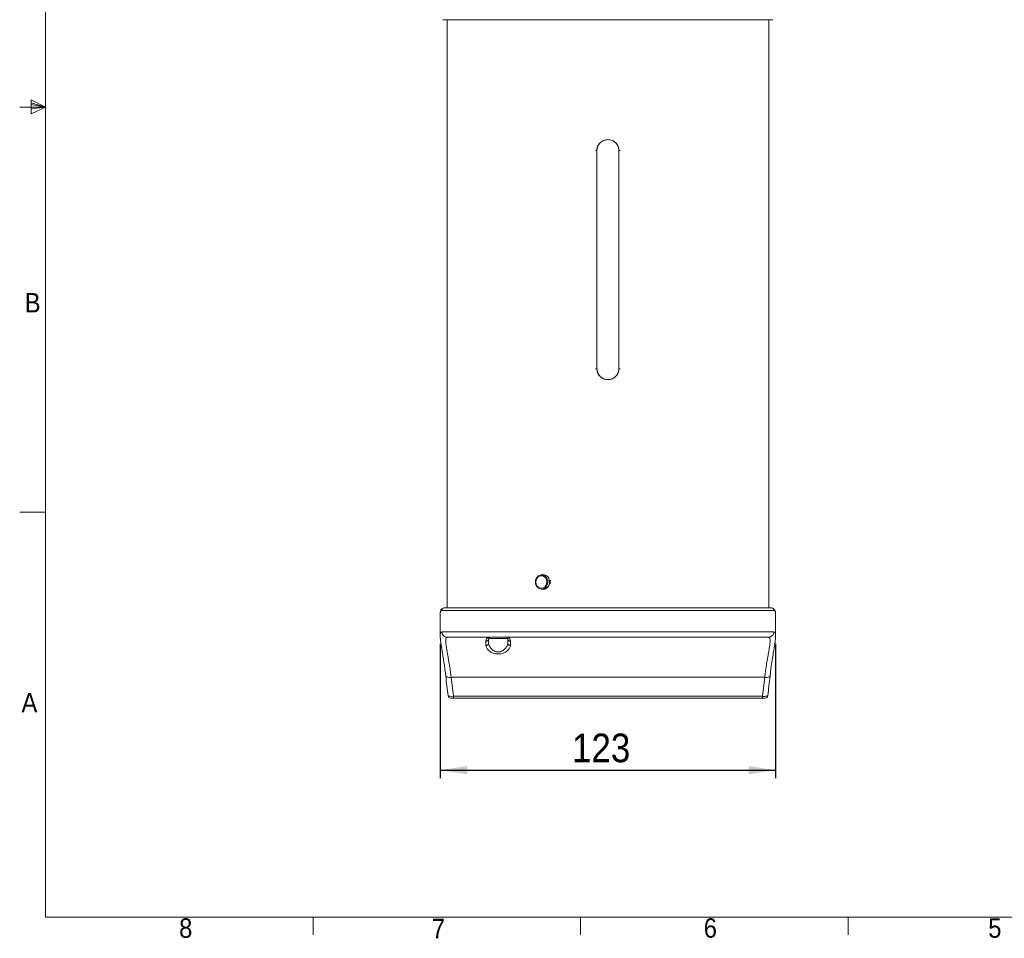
# Model space of a CAD drawing. Header units: millimetres. Extents: x 5 to 273, y 7 to 200.
# Tile 1 of 4: x 5 to 126, y 7 to 120. Entities that reach past the tile are written whole.
import ezdxf

# ---------------------------------------------------------------- set-up
doc = ezdxf.new("R2010")
doc.units = ezdxf.units.MM
doc.layers.add('FORMAT', color=7, linetype='Continuous')
doc.styles.add('SLDTEXTSTYLE1', font='GOTHIC.TTF', dxfattribs={"width": 0.913})
doc.dimstyles.new('SLDDIMSTYLE0', dxfattribs={"dimtxt": 3.5, "dimasz": 3.302, "dimexe": 0, "dimexo": 0.0625, "dimgap": 0.875, "dimtad": 1, "dimlfac": 3, "dimrnd": 1e-09, "dimzin": 12, "dimdsep": 46, "dimtxsty": 'SLDTEXTSTYLE1', "dimsah": 1, "dimcen": 0.09, "dimadec": 0, "dimazin": 3, "dimtfac": 1, "dimtofl": 0, "dimtmove": 0, "dimatfit": 3, "dimfxl": 0, "dimfrac": 2, "dimtolj": 1, "dimtzin": 12, "dimarcsym": 0})

# ---------------------------------------------------------------- blocks, each defined once
blk = doc.blocks.new('*D1')
at = {"layer": 'FORMAT'}
for p, q in [((56.62, 43.4), (56.62, 26.95)), ((97.62, 43.4), (97.62, 26.95)), ((56.62, 27.95), (97.62, 27.95))]:
    blk.add_line(p, q, dxfattribs=at)
for points in [[(56.62, 27.95), (59.92, 27.44), (59.92, 28.45)], [(97.62, 27.95), (94.32, 28.45), (94.32, 27.44)]]:
    blk.add_solid(points, dxfattribs=at)
at = {"layer": 'FORMAT', "insert": (72.73, 32.42, -17.58), "char_height": 3.5, "attachment_point": 1, "style": 'SLDTEXTSTYLE1'}
blk.add_mtext('123', dxfattribs=at)

msp = doc.modelspace()

# ---------------------------------------------------------------- linework, layer by layer
at = {"color": 7, "linetype": 'Continuous', "lineweight": 0}
for p, q in [((8.3801, 196.675), (8.3801, 9.9587)), ((8.3801, 109.0187), (6.6232, 109.9161)), ((6.6232, 109.9161), (6.6232, 108.2059)), ((8.3801, 109.0187), (5.2051, 109.0187)), ((6.6232, 109.5389), (8.3801, 109.0187)), ((6.6232, 109.3267), (8.3801, 109.0187)), ((6.6232, 108.2059), (8.3801, 109.0187)), ((6.6232, 108.7844), (8.3801, 109.0187)), ((6.6232, 108.7844), (8.3801, 109.0187)), ((8.3801, 59.4887), (5.2051, 59.4887)), ((270.0001, 9.9587), (8.3801, 9.9587)), ((41.0826, 9.9587), (41.0826, 7.8048)), ((73.7851, 9.9587), (73.7851, 7.8048)), ((106.4876, 9.9587), (106.4876, 7.8048))]:
    msp.add_line(p, q, dxfattribs=at)
at = {"color": 7, "linetype": 'Continuous', "lineweight": 15}
for p, q in [((57.4556, 119.6997), (57.4556, 47.7997)), ((96.789, 47.7997), (96.789, 119.6997)), ((75.766, 77.033), (75.766, 103.6997)), ((75.789, 103.6997), (75.766, 103.6997)), ((75.7776, 103.6997), (75.7776, 77.033)), ((78.4556, 103.6997), (78.4786, 103.6997)), ((78.467, 77.033), (78.467, 103.6997)), ((78.4786, 103.6997), (78.4786, 77.033)), ((75.789, 77.033), (75.766, 77.033)), ((78.4556, 77.033), (78.4786, 77.033)), ((68.7309, 51.7615), (68.6383, 51.6998)), ((70.0224, 51.1348), (70.0634, 51.1354)), ((70.0272, 50.8015), (70.0224, 51.1348)), ((70.1074, 50.8027), (70.0272, 50.8015)), ((70.0272, 50.8015), (70.0681, 50.8021)), ((70.0634, 51.1354), (70.1601, 51.1368)), ((70.0681, 50.8021), (70.0634, 51.1354)), ((70.0681, 50.8021), (70.1636, 50.8035)), ((68.6588, 50.1977), (68.7531, 50.1386)), ((56.6223, 47.0924), (56.6223, 44.3786)), ((97.4258, 47.4664), (56.8188, 47.4664)), ((57.149, 47.7997), (97.0957, 47.7997)), ((97.0957, 47.7997), (97.1043, 47.7956)), ((97.6078, 47.0828), (97.599, 47.228)), ((97.6223, 44.3779), (97.6223, 47.0828)), ((56.8255, 44.8664), (97.4191, 44.8664)), ((56.6249, 44.3616), (56.6257, 44.3446)), ((62.2, 43.7201), (62.2, 43.1958)), ((62.5334, 44.033), (62.5334, 43.4864)), ((64.8779, 44.033), (62.5334, 44.033)), ((62.6223, 44.1788), (62.6223, 44.1997)), ((64.8779, 43.4864), (64.8779, 44.033)), ((65.2113, 43.1958), (65.2113, 43.7201)), ((97.6199, 44.3181), (97.6223, 44.4128)), ((96.2899, 39.3008), (57.9547, 39.3008)), ((58.2295, 36.9748), (57.9547, 39.3008)), ((96.2899, 39.3008), (96.0151, 36.9748)), ((58.2295, 36.9748), (96.0151, 36.9748)), ((58.2295, 36.7664), (58.2295, 36.9748)), ((96.0151, 36.7664), (58.2295, 36.7664))]:
    msp.add_line(p, q, dxfattribs=at)
at = {"color": 8, "linetype": 'Continuous', "lineweight": 15, "flags": 128}
for points in [[(68.6383, 51.6998), (68.7347, 51.754), (68.9546, 51.8144), (69.1805, 51.7985), (69.3925, 51.7074), (69.5718, 51.5494), (69.7023, 51.3385), (69.7725, 51.0935), (69.7762, 50.836), (69.713, 50.589), (69.5885, 50.3744), (69.4139, 50.2113), (69.2045, 50.1142), (68.9791, 50.0917), (68.7576, 50.1458), (68.6588, 50.1977)], [(57.5791, 37.0633), (57.6096, 37.0244), (57.7029, 36.9953), (57.8438, 36.9769), (58.0266, 36.9696), (58.2295, 36.9748), (58.2295, 36.9748), (58.2295, 36.9748)]]:
    msp.add_lwpolyline(points, dxfattribs=at)
at = {"color": 7, "linetype": 'Continuous', "lineweight": 15, "flags": 128}
for points in [[(68.3139, 50.9437), (68.3502, 50.7071), (68.4491, 50.4946), (68.6007, 50.327), (68.7902, 50.2207), (68.9992, 50.1862), (69.207, 50.2268), (69.3935, 50.3384), (69.5402, 50.5103), (69.633, 50.7256), (69.6626, 50.9631), (69.6262, 51.1997), (69.5274, 51.4122), (69.3758, 51.5798), (69.1862, 51.6861), (68.9773, 51.7206), (68.7694, 51.6801), (68.583, 51.5684), (68.4362, 51.3965), (68.3435, 51.1812), (68.3139, 50.9437)], [(96.0151, 36.7664), (96.0151, 36.77), (96.0151, 36.7809), (96.0151, 36.7989), (96.0151, 36.8234), (96.0151, 36.854), (96.0151, 36.8899), (96.0151, 36.9305), (96.0151, 36.9748)]]:
    msp.add_lwpolyline(points, dxfattribs=at)
at = {"color": 7, "linetype": 'Continuous', "lineweight": 15}
for centre, radius, start, end in [((69.1467, 51.0492), 0.8248, 354.312002, 120.271767), ((69.1472, 50.9776), 0.8835, 125.166727, 182.245879), ((69.1476, 50.9335), 0.8833, 179.385681, 236.403628), ((69.1492, 50.8622), 0.825, 241.304273, 7.323553), ((57.1506, 47.468), 0.3317, 90.277316, 180.274729), ((97.094, 47.468), 0.3317, 359.725271, 89.722684), ((57.9096, 37.0997), 0.3333, 187.46264, 270.002395), ((96.335, 37.0997), 0.3333, 269.999995, 352.574238)]:
    msp.add_arc(centre, radius, start, end, dxfattribs=at)
for points, knots in [([(56.9556, 119.6997), (56.9718, 119.6997), (57.0041, 119.6997), (57.272, 119.6997), (57.7094, 119.6997), (58.3513, 119.6997), (59.1849, 119.6997), (60.2206, 119.6997), (61.4403, 119.6997), (62.8369, 119.6997), (64.3858, 119.6997), (65.8747, 119.6997), (67.2404, 119.6997), (68.4472, 119.6997), (69.8757, 119.6997), (71.5408, 119.6997), (73.411, 119.6997), (75.2772, 119.6997), (77.1223, 119.6997), (78.9674, 119.6997), (80.8335, 119.6997), (82.7038, 119.6997), (84.5828, 119.6997), (86.4149, 119.6997), (88.1873, 119.6997), (89.8588, 119.6997), (91.4078, 119.6997), (92.8043, 119.6997), (93.8907, 119.6997), (94.7197, 119.6997), (95.3449, 119.6997), (95.9663, 119.6997), (96.5352, 119.6997), (96.9726, 119.6997), (97.2405, 119.6997), (97.2728, 119.6997), (97.289, 119.6997)], [0, 0, 0, 0, 0.02912399, 0.05824658, 0.08911701, 0.11999019, 0.15214732, 0.18430724, 0.21706223, 0.24999239, 0.28292251, 0.31567752, 0.33713664, 0.35854818, 0.38000978, 0.41088021, 0.4417534, 0.4708753, 0.49999999, 0.52912189, 0.55824659, 0.58911701, 0.6199902, 0.65214735, 0.68430724, 0.71706225, 0.74999237, 0.78292254, 0.81567753, 0.83713668, 0.8585482, 0.8800098, 0.91088022, 0.94175341, 0.9708746, 1, 1, 1, 1]), ([(75.766, 103.6997), (75.7683, 103.7277), (75.773, 103.7831), (75.7841, 103.8646), (75.7982, 103.9437), (75.8157, 104.0202), (75.8363, 104.0943), (75.8602, 104.1659), (75.8874, 104.235), (75.9178, 104.3016), (75.9514, 104.3657), (75.9883, 104.4272), (76.0284, 104.4863), (76.0718, 104.5429), (76.1184, 104.5969), (76.2336, 104.7157), (76.4388, 104.8741), (76.7687, 105.007), (77.0938, 105.0431), (77.3897, 105.0182), (77.6438, 104.945), (77.8764, 104.8215), (78.0515, 104.6782), (78.1789, 104.5402), (78.2656, 104.4213), (78.3379, 104.2937), (78.3956, 104.1574), (78.4384, 104.0125), (78.4677, 103.8591), (78.475, 103.7536), (78.4786, 103.6997)], [0, 0, 0, 0, 0.01999, 0.03947774, 0.05849938, 0.07709377, 0.09530253, 0.11316994, 0.13074288, 0.14807062, 0.16520455, 0.1821978, 0.19910485, 0.21598098, 0.23288182, 0.24986271, 0.33366895, 0.41499304, 0.49971962, 0.5637687, 0.62517445, 0.68638743, 0.74988057, 0.78513643, 0.81980812, 0.85434606, 0.88920584, 0.92483073, 0.96163636, 1, 1, 1, 1]), ([(78.467, 103.6997), (78.4464, 103.8759), (78.4052, 104.2277), (78.0909, 104.6714), (77.647, 104.9647), (77.1227, 105.0671), (76.5981, 104.965), (76.1537, 104.6715), (75.8393, 104.2275), (75.7982, 103.8757), (75.7776, 103.6997)], [0, 0, 0, 0, 0.12559058, 0.25081022, 0.3755322, 0.49988771, 0.62430096, 0.74918805, 0.87452063, 1, 1, 1, 1]), ([(75.7776, 103.6997), (75.7569, 103.6997), (75.7155, 103.6997), (75.6646, 103.6997), (75.6292, 103.6997), (75.6246, 103.6997), (75.6223, 103.6997)], [0, 0, 0, 0, 0.24999969, 0.4999989, 0.7499999, 1, 1, 1, 1]), ([(78.6223, 103.6997), (78.62, 103.6997), (78.6154, 103.6997), (78.5801, 103.6997), (78.5291, 103.6997), (78.4877, 103.6997), (78.467, 103.6997)], [0, 0, 0, 0, 0.2500001, 0.5000011, 0.75000031, 1, 1, 1, 1]), ([(75.7776, 77.033), (75.7569, 77.033), (75.7155, 77.033), (75.6646, 77.033), (75.6292, 77.033), (75.6246, 77.033), (75.6223, 77.033)], [0, 0, 0, 0, 0.24999969, 0.4999989, 0.7499999, 1, 1, 1, 1]), ([(78.4786, 77.033), (78.4763, 77.005), (78.4717, 76.9497), (78.4605, 76.8681), (78.4464, 76.7891), (78.429, 76.7125), (78.4083, 76.6384), (78.3844, 76.5669), (78.3572, 76.4978), (78.3269, 76.4312), (78.2932, 76.3671), (78.2563, 76.3055), (78.2162, 76.2465), (78.1728, 76.1899), (78.1262, 76.1358), (78.011, 76.0171), (77.8059, 75.8587), (77.4759, 75.7257), (77.1509, 75.6897), (76.8549, 75.7146), (76.6009, 75.7877), (76.3682, 75.9113), (76.1931, 76.0546), (76.0658, 76.1926), (75.979, 76.3115), (75.9068, 76.4391), (75.8491, 76.5753), (75.8062, 76.7202), (75.7769, 76.8736), (75.7697, 76.9792), (75.766, 77.033)], [0, 0, 0, 0, 0.01999, 0.03947774, 0.05849938, 0.07709377, 0.09530253, 0.11316994, 0.13074288, 0.14807062, 0.16520455, 0.1821978, 0.19910485, 0.21598098, 0.23288182, 0.24986271, 0.33366895, 0.41499304, 0.49971962, 0.5637687, 0.62517445, 0.68638743, 0.74988057, 0.78513643, 0.81980812, 0.85434606, 0.88920584, 0.92483073, 0.96163636, 1, 1, 1, 1]), ([(75.7776, 77.033), (75.7981, 76.8572), (75.8392, 76.5057), (76.153, 76.0621), (76.5966, 75.7684), (77.1215, 75.6656), (77.6453, 75.7677), (78.0932, 76.0605), (78.3438, 76.4311), (78.4513, 76.768), (78.4618, 76.9445), (78.467, 77.033)], [0, 0, 0, 0, 0.12531912, 0.250376, 0.37503754, 0.49943692, 0.62387341, 0.74855845, 0.87361569, 0.93661805, 1, 1, 1, 1]), ([(78.6223, 77.033), (78.62, 77.033), (78.6154, 77.033), (78.5801, 77.033), (78.5291, 77.033), (78.4877, 77.033), (78.467, 77.033)], [0, 0, 0, 0, 0.2500001, 0.5000011, 0.75000031, 1, 1, 1, 1]), ([(70.0027, 50.933), (69.9911, 50.8251), (69.9678, 50.6087), (69.8483, 50.3951), (69.7538, 50.3288), (69.744, 50.3219)], [0, 0, 0, 0, 0.47182874, 0.94526745, 1, 1, 1, 1]), ([(69.8411, 51.4163), (69.8799, 51.3641), (69.9833, 51.2254), (69.9952, 51.0454), (70.0027, 50.933)], [0, 0, 0, 0, 0.375998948, 1, 1, 1, 1]), ([(57.1477, 47.7942), (57.1133, 47.7945), (57.0291, 47.7954), (56.8805, 47.7354), (56.7502, 47.6151), (56.674, 47.4715), (56.6345, 47.3123), (56.6197, 47.184), (56.6263, 47.0893), (56.6278, 47.068)], [0, 0, 0, 0, 0.10011759, 0.24561532, 0.39928607, 0.55053609, 0.7186952, 0.93677556, 1, 1, 1, 1]), ([(97.5823, 47.2964), (97.5803, 47.3149), (97.5723, 47.3877), (97.5254, 47.5021), (97.4288, 47.6435), (97.2827, 47.7432), (97.1639, 47.7819), (97.1106, 47.7787), (97.1096, 47.7786)], [0, 0, 0, 0, 0.08617508, 0.3387678, 0.56107076, 0.77291269, 0.9956681, 1, 1, 1, 1]), ([(56.8255, 44.8664), (56.8354, 44.779), (56.8553, 44.6043), (57.0079, 44.3839), (57.2261, 44.2298), (57.3991, 44.2097), (57.4856, 44.1997)], [0, 0, 0, 0, 0.24999996, 0.49999982, 0.75000003, 1, 1, 1, 1]), ([(96.759, 44.1997), (96.8455, 44.2097), (97.0185, 44.2298), (97.2367, 44.3839), (97.3893, 44.6043), (97.4092, 44.779), (97.4191, 44.8664)], [0, 0, 0, 0, 0.24999997, 0.50000018, 0.75000004, 1, 1, 1, 1]), ([(56.6291, 44.2725), (56.6319, 44.1877), (56.6385, 43.9851), (56.6854, 43.6147), (56.7464, 43.1998), (56.8155, 42.7634), (56.904, 42.2256), (57.0049, 41.6101), (57.1079, 40.9375), (57.2056, 40.2474), (57.2646, 39.7317), (57.2954, 39.4619)], [0, 0, 0, 0, 0.084085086, 0.200949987, 0.304390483, 0.398666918, 0.512291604, 0.651424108, 0.757004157, 0.872850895, 1, 1, 1, 1]), ([(57.9547, 39.3008), (57.9266, 39.5276), (57.8689, 39.9937), (57.7678, 40.6588), (57.6687, 41.253), (57.5821, 41.7428), (57.508, 42.1557), (57.4433, 42.5206), (57.3786, 42.9037), (57.3245, 43.2695), (57.2902, 43.6049), (57.2854, 43.9117), (57.3311, 44.1505), (57.4343, 44.1834), (57.4856, 44.1997)], [0, 0, 0, 0, 0.079945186, 0.164277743, 0.24969831, 0.317544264, 0.375114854, 0.440192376, 0.499538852, 0.584584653, 0.667163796, 0.749175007, 0.875341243, 1, 1, 1, 1]), ([(57.3476, 44.1129), (57.3439, 44.139), (57.3364, 44.1915), (57.35, 44.2055), (57.3568, 44.2126)], [0, 0, 0, 0, 0.49854972, 1, 1, 1, 1]), ([(57.4856, 44.1997), (57.5025, 44.1997), (57.5365, 44.1997), (57.5951, 44.1997), (57.6593, 44.1997), (57.7173, 44.1997), (57.767, 44.1997), (57.8086, 44.1997), (57.861, 44.1997), (57.9302, 44.1997), (58.0223, 44.1997), (58.1192, 44.1997), (58.2112, 44.1997), (58.2886, 44.1997), (58.3876, 44.1997), (58.5133, 44.1997), (58.6697, 44.1997), (58.8351, 44.1997), (59.0099, 44.1997), (59.1939, 44.1997), (59.3669, 44.1997), (59.5396, 44.1997), (59.7655, 44.1997), (60.0224, 44.1997), (60.3045, 44.1997), (60.5597, 44.1997), (60.8615, 44.1997), (61.1891, 44.1997), (61.525, 44.1997), (61.8799, 44.1997), (62.2559, 44.1997), (62.6685, 44.1997), (63.1564, 44.1997), (63.6452, 44.1997), (64.4553, 44.1997), (65.3104, 44.1997), (66.2003, 44.1997), (66.6557, 44.1997), (66.886, 44.1997), (67.0017, 44.1997), (67.0597, 44.1997), (67.0887, 44.1997), (67.1033, 44.1997), (67.1105, 44.1997), (67.1142, 44.1997), (67.116, 44.1997), (67.1169, 44.1997), (67.1174, 44.1997), (67.1176, 44.1997), (67.1177, 44.1997), (67.1178, 44.1997), (67.1178, 44.1997), (67.1178, 44.1997), (67.1178, 44.1997), (67.2269, 44.1997), (67.6488, 44.1997), (68.1262, 44.1997), (68.6558, 44.1997), (69.1782, 44.1997), (69.7235, 44.1997), (70.377, 44.1997), (71.0746, 44.1997), (71.8714, 44.1997), (72.6531, 44.1997), (73.4167, 44.1997), (74.039, 44.1997), (74.5151, 44.1997), (74.8431, 44.1997), (75.1707, 44.1997), (75.466, 44.1997), (75.7188, 44.1997), (75.9844, 44.1997), (76.2923, 44.1997), (76.6224, 44.1997), (76.898, 44.1997), (77.0546, 44.1997), (77.1223, 44.1997)], [0, 0, 0, 0, 0.01233284, 0.02466568, 0.03699852, 0.04933132, 0.05515451, 0.06160863, 0.06907733, 0.07905883, 0.09155312, 0.10656012, 0.11582398, 0.12448806, 0.13315218, 0.14862345, 0.16409468, 0.17956601, 0.19505423, 0.21061859, 0.22618259, 0.23682528, 0.25077204, 0.27703349, 0.29168809, 0.30809805, 0.32708257, 0.34864141, 0.36739994, 0.3855661, 0.40840297, 0.42851694, 0.45036391, 0.48258929, 0.50001404, 0.56509691, 0.59765946, 0.61394398, 0.62208628, 0.6261574, 0.62819298, 0.62921074, 0.62971963, 0.62997409, 0.63010127, 0.63016492, 0.63019673, 0.6302126, 0.63022057, 0.63022454, 0.63022652, 0.63022752, 0.63022803, 0.63022827, 0.63022839, 0.64759737, 0.67461179, 0.69071728, 0.70929786, 0.73554742, 0.75318733, 0.78332943, 0.81357029, 0.84108125, 0.86859212, 0.89610286, 0.90783404, 0.91945219, 0.93107028, 0.94268832, 0.9508157, 0.9579005, 0.97083857, 0.98343319, 0.99284108, 1, 1, 1, 1]), ([(62.7, 44.1997), (62.6659, 44.1978), (62.6076, 44.1946), (62.5202, 44.1699), (62.4435, 44.1348), (62.3586, 44.0759), (62.2804, 43.9904), (62.2152, 43.8705), (62.205, 43.7696), (62.2, 43.7201)], [0, 0, 0, 0, 0.14619345, 0.2501555, 0.3828183, 0.49957537, 0.67199502, 0.83923844, 1, 1, 1, 1]), ([(62.2, 43.7201), (62.2437, 43.7248), (62.3311, 43.7342), (62.4412, 43.8066), (62.5183, 43.91), (62.5284, 43.992), (62.5334, 44.033)], [0, 0, 0, 0, 0.25000024, 0.49999906, 0.75000008, 1, 1, 1, 1]), ([(62.5334, 43.4864), (62.5284, 43.4483), (62.5183, 43.3721), (62.4412, 43.2761), (62.3311, 43.2089), (62.2437, 43.2001), (62.2, 43.1958)], [0, 0, 0, 0, 0.2500009, 0.50000103, 0.74999935, 1, 1, 1, 1]), ([(62.5334, 44.033), (62.5353, 44.0513), (62.5396, 44.0921), (62.567, 44.1374), (62.6031, 44.1712), (62.6476, 44.1946), (62.681, 44.1979), (62.7, 44.1997)], [0, 0, 0, 0, 0.16960204, 0.37859884, 0.56934687, 0.75571598, 1, 1, 1, 1]), ([(64.8779, 43.4864), (64.8615, 43.3747), (64.8286, 43.1509), (64.5915, 42.8024), (64.2844, 42.5481), (63.9678, 42.422), (63.7081, 42.3867), (63.4478, 42.4208), (63.1307, 42.5458), (62.8827, 42.7487), (62.7079, 42.9716), (62.573, 43.2051), (62.5492, 43.374), (62.5334, 43.4864)], [0, 0, 0, 0, 0.12698209, 0.254603, 0.37942612, 0.43996041, 0.49926881, 0.55863728, 0.61930457, 0.74394192, 0.80772297, 0.8720649, 1, 1, 1, 1]), ([(65.2113, 43.7201), (65.2063, 43.7696), (65.1961, 43.8705), (65.1309, 43.9904), (65.0527, 44.0759), (64.9678, 44.1348), (64.8911, 44.1699), (64.8037, 44.1946), (64.7453, 44.1978), (64.7113, 44.1997)], [0, 0, 0, 0, 0.16075968, 0.3279999, 0.50042462, 0.61717629, 0.7498445, 0.85380289, 1, 1, 1, 1]), ([(64.7113, 44.1997), (64.7274, 44.1984), (64.7565, 44.196), (64.7933, 44.1795), (64.8258, 44.1565), (64.8534, 44.1241), (64.8738, 44.0813), (64.8766, 44.0482), (64.8779, 44.033)], [0, 0, 0, 0, 0.207588, 0.37496074, 0.50211769, 0.69544221, 0.86139716, 1, 1, 1, 1]), ([(64.8779, 44.033), (64.8829, 43.992), (64.893, 43.91), (64.97, 43.8066), (65.0802, 43.7342), (65.1676, 43.7248), (65.2113, 43.7201)], [0, 0, 0, 0, 0.25000011, 0.49999952, 0.75000004, 1, 1, 1, 1]), ([(64.8779, 43.4864), (64.8829, 43.4483), (64.893, 43.3721), (64.97, 43.2761), (65.0802, 43.2089), (65.1676, 43.2001), (65.2113, 43.1958)], [0, 0, 0, 0, 0.25000109, 0.4999996, 0.74999963, 1, 1, 1, 1]), ([(77.1223, 44.1997), (77.2389, 44.1997), (77.472, 44.1997), (77.8217, 44.1997), (78.1711, 44.1997), (78.4588, 44.1997), (78.6907, 44.1997), (78.8767, 44.1997), (79.1017, 44.1997), (79.3832, 44.1997), (79.7349, 44.1997), (80.0789, 44.1997), (80.3863, 44.1997), (80.634, 44.1997), (80.9388, 44.1997), (81.3057, 44.1997), (81.7335, 44.1997), (82.1593, 44.1997), (82.5834, 44.1997), (83.0057, 44.1997), (83.3815, 44.1997), (83.7404, 44.1997), (84.1922, 44.1997), (84.6745, 44.1997), (85.1722, 44.1997), (85.6025, 44.1997), (86.0864, 44.1997), (86.5828, 44.1997), (87.0648, 44.1997), (87.5499, 44.1997), (88.0371, 44.1997), (88.5434, 44.1997), (89.1107, 44.1997), (89.6419, 44.1997), (90.4696, 44.1997), (91.2584, 44.1997), (91.9845, 44.1997), (92.3334, 44.1997), (92.5042, 44.1997), (92.5887, 44.1997), (92.6307, 44.1997), (92.6516, 44.1997), (92.6621, 44.1997), (92.6673, 44.1997), (92.6699, 44.1997), (92.6712, 44.1997), (92.6719, 44.1997), (92.6722, 44.1997), (92.6724, 44.1997), (92.6725, 44.1997), (92.6725, 44.1997), (92.6725, 44.1997), (92.6725, 44.1997), (92.6725, 44.1997), (92.7357, 44.1997), (93.0596, 44.1997), (93.3606, 44.1997), (93.6938, 44.1997), (94.0028, 44.1997), (94.3059, 44.1997), (94.6452, 44.1997), (94.9809, 44.1997), (95.3268, 44.1997), (95.6317, 44.1997), (95.8981, 44.1997), (96.09, 44.1997), (96.2233, 44.1997), (96.3097, 44.1997), (96.3905, 44.1997), (96.4585, 44.1997), (96.5132, 44.1997), (96.5676, 44.1997), (96.6264, 44.1997), (96.6834, 44.1997), (96.7269, 44.1997), (96.7493, 44.1997), (96.759, 44.1997)], [0, 0, 0, 0, 0.01233287, 0.02466571, 0.03699852, 0.04933134, 0.05515451, 0.06160865, 0.06907734, 0.07905884, 0.09155313, 0.10656012, 0.115824, 0.12448809, 0.13315216, 0.14862346, 0.16409474, 0.17956605, 0.19505429, 0.21061865, 0.22618263, 0.23682531, 0.2507721, 0.27703351, 0.29168812, 0.30809811, 0.32708254, 0.34864143, 0.36739998, 0.38556614, 0.40840303, 0.42851701, 0.45036393, 0.48258929, 0.50001412, 0.56509697, 0.59765947, 0.61394405, 0.6220863, 0.62615744, 0.62819299, 0.62921078, 0.62971966, 0.62997407, 0.63010129, 0.63016492, 0.63019675, 0.63021261, 0.63022056, 0.63022455, 0.63022655, 0.63022755, 0.63022802, 0.63022826, 0.63022846, 0.64759738, 0.67461183, 0.69071732, 0.70929789, 0.73554744, 0.75318736, 0.78332943, 0.81357033, 0.84108127, 0.86859218, 0.89610291, 0.90783405, 0.91945219, 0.93107031, 0.94268832, 0.95081574, 0.9579005, 0.97083862, 0.98343291, 0.99284076, 1, 1, 1, 1]), ([(96.759, 44.1997), (96.8101, 44.1836), (96.9128, 44.1511), (96.959, 43.9142), (96.9547, 43.6087), (96.9207, 43.2741), (96.8669, 42.9092), (96.8023, 42.5262), (96.7382, 42.1643), (96.6641, 41.7529), (96.579, 41.2699), (96.4785, 40.6706), (96.377, 40.0029), (96.3181, 39.5282), (96.2899, 39.3008)], [0, 0, 0, 0, 0.12398272, 0.24943737, 0.33195508, 0.41456557, 0.49907592, 0.55883595, 0.62438404, 0.67972742, 0.74903206, 0.83270278, 0.91983268, 1, 1, 1, 1]), ([(96.8878, 44.2126), (96.8946, 44.2055), (96.908, 44.1916), (96.9002, 44.1398), (96.8964, 44.1141)], [0, 0, 0, 0, 0.50297726, 1, 1, 1, 1]), ([(96.9492, 39.4619), (96.997, 39.8655), (97.0886, 40.6379), (97.2429, 41.625), (97.3758, 42.4294), (97.4801, 43.0639), (97.5532, 43.5539), (97.5966, 43.9224), (97.6173, 44.1636), (97.6193, 44.2826), (97.6199, 44.3181)], [0, 0, 0, 0, 0.18830583, 0.36047928, 0.51488608, 0.65307061, 0.77444134, 0.87770318, 0.96355651, 1, 1, 1, 1]), ([(62.2, 43.1958), (62.2214, 43.0879), (62.2641, 42.8715), (62.5777, 42.5307), (62.9775, 42.2895), (63.379, 42.1729), (63.7087, 42.1412), (64.0378, 42.1741), (64.4383, 42.2916), (64.8367, 42.5333), (65.148, 42.8734), (65.1902, 43.0887), (65.2113, 43.1958)], [0, 0, 0, 0, 0.12318974, 0.24699424, 0.37237921, 0.43635187, 0.50060423, 0.56477334, 0.62857097, 0.75408631, 0.87772493, 1, 1, 1, 1]), ([(57.3104, 39.5505), (57.2999, 39.507), (57.279, 39.42), (57.4493, 39.3301), (57.69, 39.288), (57.8664, 39.2965), (57.9547, 39.3008)], [0, 0, 0, 0, 0.27949551, 0.55898273, 0.77948776, 1, 1, 1, 1]), ([(57.2952, 39.4626), (57.3407, 39.0484), (57.4292, 38.2437), (57.5314, 37.4403), (57.581, 37.0504)], [0, 0, 0, 0, 0.51471814, 1, 1, 1, 1]), ([(96.9342, 39.5505), (96.9447, 39.507), (96.9656, 39.42), (96.7954, 39.3301), (96.5546, 39.288), (96.3782, 39.2965), (96.2899, 39.3008)], [0, 0, 0, 0, 0.27949551, 0.55898273, 0.77948776, 1, 1, 1, 1]), ([(96.6636, 37.0505), (96.7131, 37.4401), (96.8153, 38.2433), (96.9037, 39.0477), (96.9492, 39.4619)], [0, 0, 0, 0, 0.48512985, 1, 1, 1, 1]), ([(58.2295, 36.7664), (58.1949, 36.7664), (58.1256, 36.7664), (58.0333, 36.7664), (57.962, 36.7664), (57.9166, 36.7664), (57.9134, 36.7664), (57.9119, 36.7664)], [0, 0, 0, 0, 0.19885226, 0.39775408, 0.59601337, 0.80666511, 1, 1, 1, 1]), ([(96.0151, 36.9748), (96.0405, 36.9736), (96.1362, 36.9689), (96.3031, 36.9689), (96.4895, 36.9827), (96.6246, 37.0119), (96.6791, 37.0533), (96.6593, 37.0839), (96.6334, 37.0997), (96.6334, 37.0997)], [0, 0, 0, 0, 0.06122877, 0.23111095, 0.41225791, 0.60675847, 0.80519274, 0.9999844, 1, 1, 1, 1]), ([(96.3342, 36.7664), (96.3345, 36.7664), (96.3412, 36.7664), (96.3148, 36.7664), (96.2534, 36.7664), (96.1598, 36.7664), (96.0759, 36.7664), (96.0278, 36.7664), (96.0151, 36.7664)], [0, 0, 0, 0, 0.010120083, 0.26041824, 0.500448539, 0.720574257, 0.926365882, 1, 1, 1, 1])]:
    msp.add_open_spline(points, degree=3, knots=knots, dxfattribs=at)
at = {"color": 8, "linetype": 'Continuous', "lineweight": 15}
for points, knots in [([(56.8188, 47.4664), (56.7553, 47.4505), (56.6395, 47.4216), (56.6343, 47.1947), (56.632, 47.0924)], [0, 0, 0, 0, 0.54876534, 1, 1, 1, 1]), ([(97.599, 47.228), (97.5984, 47.2668), (97.5967, 47.3755), (97.5329, 47.4431), (97.4615, 47.4586), (97.4258, 47.4664)], [0, 0, 0, 0, 0.217763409, 0.608878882, 1, 1, 1, 1]), ([(56.6303, 44.3449), (56.6276, 44.3957), (56.6163, 44.6064), (56.6681, 44.8052), (56.7729, 44.8459), (56.8255, 44.8664)], [0, 0, 0, 0, 0.13649659, 0.56695483, 1, 1, 1, 1]), ([(97.4191, 44.8664), (97.4715, 44.8465), (97.5761, 44.8067), (97.6286, 44.6015), (97.6165, 44.3797), (97.6131, 44.3178)], [0, 0, 0, 0, 0.41956641, 0.83790457, 1, 1, 1, 1])]:
    msp.add_open_spline(points, degree=3, knots=knots, dxfattribs=at)

# ---------------------------------------------------------------- texts
at = {"color": 7, "linetype": 'Continuous', "lineweight": 0, "char_height": 2.3813, "attachment_point": 1, "style": 'SLDTEXTSTYLE1'}
for s, insert in [('B', (5.8233, 86.2855)), ('A', (5.4295, 37.3965)), ('8', (24.698, 9.8297)), ('7', (55.5899, 9.7718)), ('6', (88.8415, 9.8363)), ('5', (123.623, 9.8363))]:
    msp.add_mtext(s, dxfattribs=dict(at, insert=insert))

# ---------------------------------------------------------------- dimensions: what is measured, and where the dimension line sits
at = {"layer": 'FORMAT'}
dim = msp.add_linear_dim(base=(97.6223, 27.9458), p1=(56.6223, 44.397), p2=(97.6223, 44.397), dimstyle='SLDDIMSTYLE0', dxfattribs=at)
dim.commit()
dim.dimension.update_dxf_attribs({"geometry": '*D1', "text_midpoint": (78.0321, 27.9458), "dimtype": 160})

doc.saveas('drawing.dxf')
